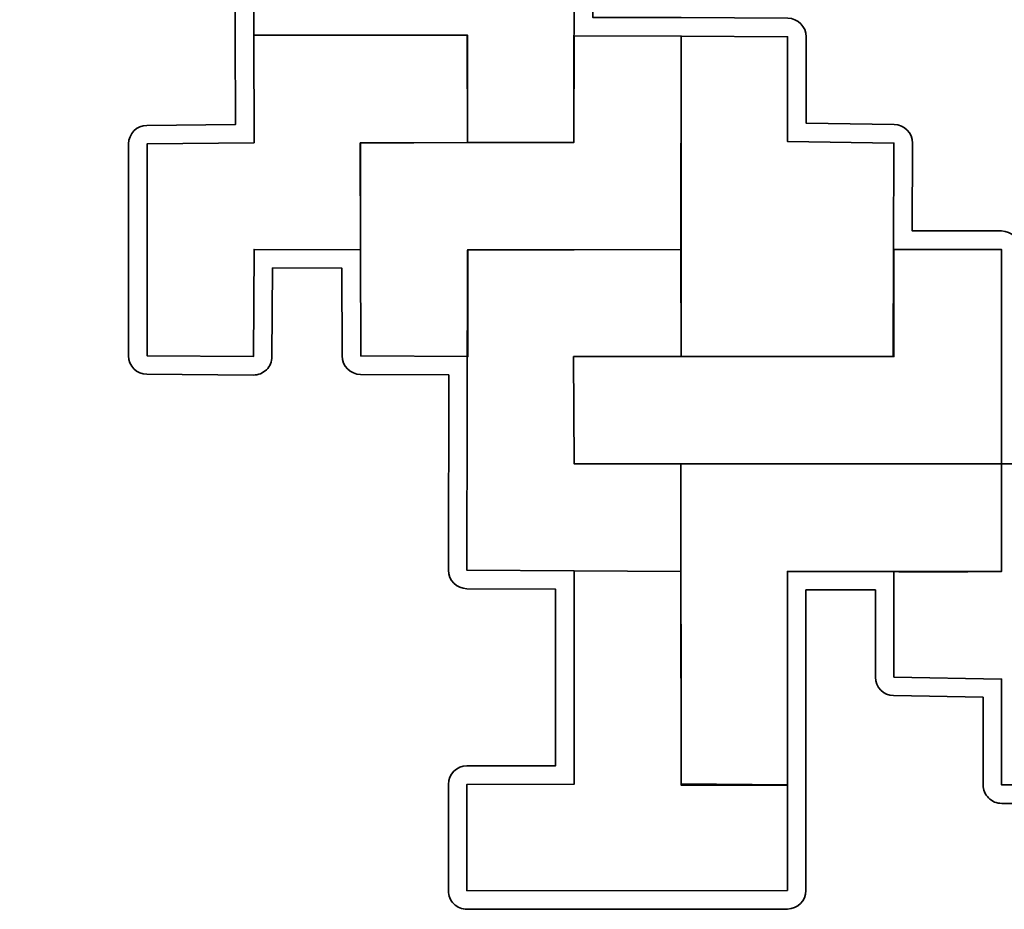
# Model space of a CAD drawing. Header units: centimetres. Extents: x -21.8 to 20.8, y -22.1 to 20.9.
# Tile 3 of 97: x -11.5 to -5.4, y -17.2 to -11.7. Entities that reach past the tile are written whole.
import ezdxf

# ---------------------------------------------------------------- set-up
doc = ezdxf.new("R2010")
doc.units = ezdxf.units.CM
doc.header["$MEASUREMENT"] = 0
doc.layers.add('Layer 1', color=7, linetype='Continuous')

msp = doc.modelspace()

# ---------------------------------------------------------------- linework, layer by layer
at = {"layer": 'Layer 1', "color": 36, "lineweight": 35}
for points, knots in [([(-8.65059, -9.76996), (-8.65059, -9.76996), (-8.65055, -9.77067), (-8.65055, -9.77067), (-8.65055, -9.77067), (-8.65055, -9.77067), (-8.64812, -10.43319), (-8.64812, -10.43319), (-8.64812, -10.43319), (-8.64812, -10.43326), (-8.64812, -10.43333), (-8.64812, -10.43337), (-8.64812, -10.43337), (-8.64812, -10.43337), (-8.64699, -10.96818), (-8.64699, -10.96818), (-8.64699, -10.96818), (-8.64699, -10.96818), (-8.10089, -10.96825), (-8.10089, -10.96825), (-8.10089, -10.96825), (-8.07045, -10.96825), (-8.04127, -10.98035), (-8.01975, -11.0019), (-8.01975, -11.0019), (-7.99823, -11.02345), (-7.98617, -11.05266), (-7.98624, -11.08311), (-7.98624, -11.08311), (-7.98624, -11.08311), (-7.98709, -11.64389), (-7.98709, -11.64389), (-7.98709, -11.64389), (-7.98709, -11.64389), (-7.4394, -11.64421), (-7.4394, -11.64421), (-7.4394, -11.64421), (-7.43915, -11.64421), (-7.43894, -11.64421), (-7.43873, -11.64421), (-7.43873, -11.64421), (-7.43873, -11.64421), (-6.77996, -11.64841), (-6.77996, -11.64841), (-6.77996, -11.64841), (-6.71685, -11.6488), (-6.66594, -11.70009), (-6.66598, -11.7632), (-6.66598, -11.7632), (-6.66598, -11.7632), (-6.66644, -12.29833), (-6.66644, -12.29833), (-6.66644, -12.29833), (-6.66644, -12.29833), (-6.12052, -12.30683), (-6.12052, -12.30683), (-6.12052, -12.30683), (-6.05776, -12.30778), (-6.00742, -12.35903), (-6.0076, -12.42183), (-6.0076, -12.42183), (-6.0076, -12.42183), (-6.00919, -12.96638), (-6.00919, -12.96638), (-6.00919, -12.96638), (-6.00919, -12.96638), (-5.4569, -12.96637), (-5.4569, -12.96637), (-5.4569, -12.96637), (-5.39361, -12.96637), (-5.34228, -13.01763), (-5.34221, -13.08092), (-5.34221, -13.08092), (-5.34221, -13.08092), (-5.34083, -14.29373), (-5.34083, -14.29373), (-5.34083, -14.29373), (-5.34083, -14.29373), (-4.79622, -14.29373), (-4.79622, -14.29373), (-4.79622, -14.29373), (-4.73346, -14.29373), (-4.68234, -14.34418), (-4.68153, -14.40694), (-4.68153, -14.40694), (-4.68153, -14.40694), (-4.6743, -14.9608), (-4.6743, -14.9608), (-4.6743, -14.9608), (-4.6743, -14.9608), (-4.14079, -14.9608), (-4.14079, -14.9608), (-4.14079, -14.9608), (-4.07778, -14.9608), (-4.0266, -15.0116), (-4.0261, -15.07461), (-4.0261, -15.07461), (-4.0261, -15.07461), (-4.02187, -15.62015), (-4.02187, -15.62015), (-4.02187, -15.62015), (-4.02187, -15.62015), (-1.48893, -15.61768), (-1.48893, -15.61768), (-1.48893, -15.61768), (-1.45845, -15.61764), (-1.4292, -15.62978), (-1.40765, -15.65133), (-1.40765, -15.65133), (-1.38613, -15.67292), (-1.37407, -15.7022), (-1.37414, -15.73268), (-1.37414, -15.73268), (-1.37414, -15.73268), (-1.3759, -16.39791), (-1.3759, -16.39791), (-1.3759, -16.39791), (-1.37608, -16.46116), (-1.42741, -16.51232), (-1.49062, -16.51232), (-1.49062, -16.51232), (-1.49062, -16.51232), (-4.79664, -16.51193), (-4.79664, -16.51193), (-4.79664, -16.51193), (-4.79664, -16.51193), (-4.79671, -16.51192), (-4.79671, -16.51192), (-4.79671, -16.51192), (-4.79671, -16.51192), (-5.45531, -16.51231), (-5.45531, -16.51231), (-5.45531, -16.51231), (-5.48575, -16.51231), (-5.51493, -16.50025), (-5.53645, -16.47873), (-5.53645, -16.47873), (-5.558, -16.45721), (-5.57007, -16.42804), (-5.57007, -16.39763), (-5.57007, -16.39763), (-5.57007, -16.39763), (-5.57007, -15.85509), (-5.57007, -15.85509), (-5.57007, -15.85509), (-5.57007, -15.85509), (-6.12446, -15.84454), (-6.12446, -15.84454), (-6.12446, -15.84454), (-6.18694, -15.84338), (-6.237, -15.79236), (-6.237, -15.72989), (-6.237, -15.72989), (-6.237, -15.72989), (-6.237, -15.19018), (-6.237, -15.19018), (-6.237, -15.19018), (-6.237, -15.19018), (-6.66721, -15.19017), (-6.66721, -15.19017), (-6.66721, -15.19017), (-6.66721, -15.19017), (-6.66721, -16.39808), (-6.66721, -16.39829), (-6.66721, -16.39829), (-6.66721, -16.39829), (-6.66721, -17.0517), (-6.66721, -17.0517), (-6.66721, -17.0517), (-6.66721, -17.11499), (-6.71847, -17.16632), (-6.78179, -17.16639), (-6.78179, -17.16639), (-6.78179, -17.16639), (-8.76534, -17.16826), (-8.76534, -17.16826), (-8.76534, -17.16826), (-8.79578, -17.1683), (-8.82499, -17.15623), (-8.84651, -17.13471), (-8.84651, -17.13471), (-8.86806, -17.11319), (-8.88013, -17.08402), (-8.88013, -17.05357), (-8.88013, -17.05357), (-8.88013, -17.05357), (-8.88013, -16.39433), (-8.88013, -16.39433), (-8.88013, -16.39433), (-8.88013, -16.33104), (-8.82891, -16.27975), (-8.76562, -16.27964), (-8.76562, -16.27964), (-8.76562, -16.27964), (-8.2173, -16.27886), (-8.2173, -16.27886), (-8.2173, -16.27886), (-8.2173, -16.27886), (-8.21649, -15.18557), (-8.21649, -15.18557), (-8.21649, -15.18557), (-8.21649, -15.18557), (-8.76615, -15.18229), (-8.76615, -15.18229), (-8.76615, -15.18229), (-8.82926, -15.1819), (-8.88024, -15.13061), (-8.88013, -15.06746), (-8.88013, -15.06746), (-8.88013, -15.06746), (-8.87868, -13.85842), (-8.87868, -13.85842), (-8.87868, -13.85842), (-8.87868, -13.85842), (-9.42418, -13.85489), (-9.42418, -13.85489), (-9.42418, -13.85489), (-9.48712, -13.85447), (-9.53799, -13.80338), (-9.53813, -13.74045), (-9.53813, -13.74045), (-9.53813, -13.74045), (-9.5394, -13.19738), (-9.5394, -13.19738), (-9.5394, -13.19738), (-9.5394, -13.19738), (-9.96933, -13.19551), (-9.96933, -13.19551), (-9.96933, -13.19551), (-9.96933, -13.19551), (-9.97275, -13.74468), (-9.97275, -13.74468), (-9.97275, -13.74468), (-9.97296, -13.77512), (-9.98524, -13.80423), (-10.0069, -13.82561), (-10.0069, -13.82561), (-10.02856, -13.84699), (-10.05781, -13.85888), (-10.08825, -13.85867), (-10.08825, -13.85867), (-10.08825, -13.85867), (-10.74674, -13.85408), (-10.74674, -13.85408), (-10.74674, -13.85408), (-10.80978, -13.85366), (-10.86065, -13.80243), (-10.86065, -13.73939), (-10.86065, -13.73939), (-10.86065, -13.73939), (-10.86044, -12.42713), (-10.86044, -12.42713), (-10.86044, -12.42713), (-10.86044, -12.36427), (-10.80982, -12.31315), (-10.74695, -12.31248), (-10.74695, -12.31248), (-10.74695, -12.31248), (-10.1988, -12.30678), (-10.1988, -12.30678), (-10.1988, -12.30678), (-10.1988, -12.30678), (-10.20011, -11.75292), (-10.20011, -11.75292), (-10.20011, -11.75292), (-10.20011, -11.75281), (-10.20011, -11.75274), (-10.20011, -11.75264), (-10.20011, -11.75264), (-10.20011, -11.75264), (-10.20011, -11.20093), (-10.20011, -11.20093), (-10.20011, -11.20093), (-10.20011, -11.20093), (-11.40954, -11.20075), (-11.40954, -11.20075), (-11.40954, -11.20075), (-11.47286, -11.20075), (-11.52419, -11.14942), (-11.52423, -11.08613), (-11.52423, -11.08613), (-11.52423, -11.08613), (-11.52465, -10.42753), (-11.52465, -10.42753), (-11.52465, -10.42753), (-11.52469, -10.39705), (-11.51255, -10.3678), (-11.491, -10.34625), (-11.491, -10.34625), (-11.46941, -10.32473), (-11.44013, -10.31267), (-11.40965, -10.31277), (-11.40965, -10.31277), (-11.40965, -10.31277), (-10.86097, -10.31425), (-10.86097, -10.31425), (-10.86097, -10.31425), (-10.86097, -10.31425), (-10.85737, -9.88372), (-10.85737, -9.88372), (-10.85737, -9.88372), (-10.85737, -9.88372), (-11.41169, -9.87871), (-11.41169, -9.87871), (-11.41169, -9.87871), (-11.47403, -9.87815), (-11.52447, -9.82787), (-11.52532, -9.76554), (-11.52532, -9.76554), (-11.52532, -9.76554), (-11.53412, -9.1041), (-11.53412, -9.1041), (-11.53412, -9.1041), (-11.53451, -9.07337), (-11.52258, -9.04378), (-11.50099, -9.02194), (-11.50099, -9.02194), (-11.47936, -9.00007), (-11.44991, -8.98783), (-11.41918, -8.9879), (-11.41918, -8.9879), (-11.41918, -8.9879), (-8.76354, -8.99337), (-8.76354, -8.99337), (-8.76354, -8.99337), (-8.7331, -8.99344), (-8.70396, -9.00558), (-8.68251, -9.02713), (-8.68251, -9.02713), (-8.66103, -9.04868), (-8.649, -9.07789), (-8.64907, -9.10834), (-8.64907, -9.10834), (-8.64907, -9.10834), (-8.65059, -9.76996), (-8.65059, -9.76996)], [0, 0, 0, 0, 0.0117647, 0.0117647, 0.0117647, 0.0117647, 0.0235294, 0.0235294, 0.0235294, 0.0235294, 0.0352941, 0.0352941, 0.0352941, 0.0352941, 0.0470588, 0.0470588, 0.0470588, 0.0470588, 0.0588235, 0.0588235, 0.0588235, 0.0588235, 0.0705882, 0.0705882, 0.0705882, 0.0705882, 0.0823529, 0.0823529, 0.0823529, 0.0823529, 0.0941176, 0.0941176, 0.0941176, 0.0941176, 0.1058824, 0.1058824, 0.1058824, 0.1058824, 0.1176471, 0.1176471, 0.1176471, 0.1176471, 0.1294118, 0.1294118, 0.1294118, 0.1294118, 0.1411765, 0.1411765, 0.1411765, 0.1411765, 0.1529412, 0.1529412, 0.1529412, 0.1529412, 0.1647059, 0.1647059, 0.1647059, 0.1647059, 0.1764706, 0.1764706, 0.1764706, 0.1764706, 0.1882353, 0.1882353, 0.1882353, 0.1882353, 0.2, 0.2, 0.2, 0.2, 0.2117647, 0.2117647, 0.2117647, 0.2117647, 0.2235294, 0.2235294, 0.2235294, 0.2235294, 0.2352941, 0.2352941, 0.2352941, 0.2352941, 0.2470588, 0.2470588, 0.2470588, 0.2470588, 0.2588235, 0.2588235, 0.2588235, 0.2588235, 0.2705882, 0.2705882, 0.2705882, 0.2705882, 0.2823529, 0.2823529, 0.2823529, 0.2823529, 0.2941176, 0.2941176, 0.2941176, 0.2941176, 0.3058824, 0.3058824, 0.3058824, 0.3058824, 0.3176471, 0.3176471, 0.3176471, 0.3176471, 0.3294118, 0.3294118, 0.3294118, 0.3294118, 0.3411765, 0.3411765, 0.3411765, 0.3411765, 0.3529412, 0.3529412, 0.3529412, 0.3529412, 0.3647059, 0.3647059, 0.3647059, 0.3647059, 0.3764706, 0.3764706, 0.3764706, 0.3764706, 0.3882353, 0.3882353, 0.3882353, 0.3882353, 0.4, 0.4, 0.4, 0.4, 0.4117647, 0.4117647, 0.4117647, 0.4117647, 0.4235294, 0.4235294, 0.4235294, 0.4235294, 0.4352941, 0.4352941, 0.4352941, 0.4352941, 0.4470588, 0.4470588, 0.4470588, 0.4470588, 0.4588235, 0.4588235, 0.4588235, 0.4588235, 0.4705882, 0.4705882, 0.4705882, 0.4705882, 0.4823529, 0.4823529, 0.4823529, 0.4823529, 0.4941176, 0.4941176, 0.4941176, 0.4941176, 0.5058824, 0.5058824, 0.5058824, 0.5058824, 0.5176471, 0.5176471, 0.5176471, 0.5176471, 0.5294118, 0.5294118, 0.5294118, 0.5294118, 0.5411765, 0.5411765, 0.5411765, 0.5411765, 0.5529412, 0.5529412, 0.5529412, 0.5529412, 0.5647059, 0.5647059, 0.5647059, 0.5647059, 0.5764706, 0.5764706, 0.5764706, 0.5764706, 0.5882353, 0.5882353, 0.5882353, 0.5882353, 0.6, 0.6, 0.6, 0.6, 0.6117647, 0.6117647, 0.6117647, 0.6117647, 0.6235294, 0.6235294, 0.6235294, 0.6235294, 0.6352941, 0.6352941, 0.6352941, 0.6352941, 0.6470588, 0.6470588, 0.6470588, 0.6470588, 0.6588235, 0.6588235, 0.6588235, 0.6588235, 0.6705882, 0.6705882, 0.6705882, 0.6705882, 0.6823529, 0.6823529, 0.6823529, 0.6823529, 0.6941176, 0.6941176, 0.6941176, 0.6941176, 0.7058824, 0.7058824, 0.7058824, 0.7058824, 0.7176471, 0.7176471, 0.7176471, 0.7176471, 0.7294118, 0.7294118, 0.7294118, 0.7294118, 0.7411765, 0.7411765, 0.7411765, 0.7411765, 0.7529412, 0.7529412, 0.7529412, 0.7529412, 0.7647059, 0.7647059, 0.7647059, 0.7647059, 0.7764706, 0.7764706, 0.7764706, 0.7764706, 0.7882353, 0.7882353, 0.7882353, 0.7882353, 0.8, 0.8, 0.8, 0.8, 0.8117647, 0.8117647, 0.8117647, 0.8117647, 0.8235294, 0.8235294, 0.8235294, 0.8235294, 0.8352941, 0.8352941, 0.8352941, 0.8352941, 0.8470588, 0.8470588, 0.8470588, 0.8470588, 0.8588235, 0.8588235, 0.8588235, 0.8588235, 0.8705882, 0.8705882, 0.8705882, 0.8705882, 0.8823529, 0.8823529, 0.8823529, 0.8823529, 0.8941176, 0.8941176, 0.8941176, 0.8941176, 0.9058824, 0.9058824, 0.9058824, 0.9058824, 0.9176471, 0.9176471, 0.9176471, 0.9176471, 0.9294118, 0.9294118, 0.9294118, 0.9294118, 0.9411765, 0.9411765, 0.9411765, 0.9411765, 0.9529412, 0.9529412, 0.9529412, 0.9529412, 0.9647059, 0.9647059, 0.9647059, 0.9647059, 0.9764706, 0.9764706, 0.9764706, 0.9764706, 1, 1, 1, 1]), ([(-8.76316, -12.41914), (-8.76316, -12.41914), (-8.10294, -12.41752), (-8.10294, -12.41752), (-8.10294, -12.41752), (-8.10294, -12.41752), (-8.10093, -11.08294), (-8.10093, -11.08294), (-8.10093, -11.08294), (-8.10093, -11.08294), (-8.76147, -11.08287), (-8.76147, -11.08287), (-8.76147, -11.08287), (-8.76147, -11.08287), (-8.76281, -10.43362), (-8.76281, -10.43362), (-8.76281, -10.43362), (-8.76281, -10.43362), (-9.41393, -10.42748), (-9.41393, -10.42748), (-9.41393, -10.42748), (-9.41393, -10.42748), (-9.41964, -11.08636), (-9.41964, -11.08636), (-9.41964, -11.08636), (-9.41964, -11.08636), (-10.08544, -11.08625), (-10.08544, -11.08625), (-10.08544, -11.08625), (-10.08544, -11.08625), (-10.08544, -11.75265), (-10.08544, -11.75265), (-10.08544, -11.75265), (-10.08544, -11.75265), (-8.7627, -11.75247), (-8.7627, -11.75247), (-8.7627, -11.75247), (-8.7627, -11.75247), (-8.76316, -12.41914), (-8.76316, -12.41914)], [0, 0, 0, 0, 0.0909091, 0.0909091, 0.0909091, 0.0909091, 0.1818182, 0.1818182, 0.1818182, 0.1818182, 0.2727273, 0.2727273, 0.2727273, 0.2727273, 0.3636364, 0.3636364, 0.3636364, 0.3636364, 0.4545455, 0.4545455, 0.4545455, 0.4545455, 0.5454545, 0.5454545, 0.5454545, 0.5454545, 0.6363636, 0.6363636, 0.6363636, 0.6363636, 0.7272727, 0.7272727, 0.7272727, 0.7272727, 0.8181818, 0.8181818, 0.8181818, 0.8181818, 1, 1, 1, 1]), ([(-10.08544, -11.75265), (-10.08544, -11.75265), (-10.08385, -12.42027), (-10.08385, -12.42027), (-10.08385, -12.42027), (-10.08385, -12.42027), (-10.74577, -12.42718), (-10.74577, -12.42718), (-10.74577, -12.42718), (-10.74577, -12.42718), (-10.74598, -13.73941), (-10.74598, -13.73941), (-10.74598, -13.73941), (-10.74598, -13.73941), (-10.08745, -13.744), (-10.08745, -13.744), (-10.08745, -13.744), (-10.08745, -13.744), (-10.08332, -13.08035), (-10.08332, -13.08035), (-10.08332, -13.08035), (-10.08332, -13.08035), (-9.42504, -13.08321), (-9.42504, -13.08321), (-9.42504, -13.08321), (-9.42504, -13.08321), (-9.42497, -12.42239), (-9.42497, -12.42239), (-9.42497, -12.42239), (-9.42497, -12.42239), (-8.76316, -12.41914), (-8.76316, -12.41914), (-8.76316, -12.41914), (-8.76316, -12.41914), (-8.76411, -11.75579), (-8.76411, -11.75579), (-8.76411, -11.75579), (-8.76411, -11.75579), (-10.08544, -11.75265), (-10.08544, -11.75265)], [0, 0, 0, 0, 0.0909091, 0.0909091, 0.0909091, 0.0909091, 0.1818182, 0.1818182, 0.1818182, 0.1818182, 0.2727273, 0.2727273, 0.2727273, 0.2727273, 0.3636364, 0.3636364, 0.3636364, 0.3636364, 0.4545455, 0.4545455, 0.4545455, 0.4545455, 0.5454545, 0.5454545, 0.5454545, 0.5454545, 0.6363636, 0.6363636, 0.6363636, 0.6363636, 0.7272727, 0.7272727, 0.7272727, 0.7272727, 0.8181818, 0.8181818, 0.8181818, 0.8181818, 1, 1, 1, 1]), ([(-9.42656, -12.42009), (-9.42656, -12.42009), (-9.42346, -13.74022), (-9.42346, -13.74022), (-9.42346, -13.74022), (-9.42346, -13.74022), (-8.75981, -13.74452), (-8.75981, -13.74452), (-8.75981, -13.74452), (-8.75981, -13.74452), (-8.76094, -13.08239), (-8.76094, -13.08239), (-8.76094, -13.08239), (-8.76094, -13.08239), (-7.44148, -13.08105), (-7.44148, -13.08105), (-7.44148, -13.08105), (-7.44148, -13.08105), (-7.43943, -11.75888), (-7.43943, -11.75888), (-7.43943, -11.75888), (-7.43943, -11.75888), (-8.10195, -11.75849), (-8.10195, -11.75849), (-8.10195, -11.75849), (-8.10195, -11.75849), (-8.10435, -12.41814), (-8.10435, -12.41814), (-8.10435, -12.41814), (-8.10435, -12.41814), (-9.42656, -12.42009), (-9.42656, -12.42009)], [0, 0, 0, 0, 0.1111111, 0.1111111, 0.1111111, 0.1111111, 0.2222222, 0.2222222, 0.2222222, 0.2222222, 0.3333333, 0.3333333, 0.3333333, 0.3333333, 0.4444444, 0.4444444, 0.4444444, 0.4444444, 0.5555556, 0.5555556, 0.5555556, 0.5555556, 0.6666667, 0.6666667, 0.6666667, 0.6666667, 0.7777778, 0.7777778, 0.7777778, 0.7777778, 1, 1, 1, 1]), ([(-7.43943, -11.75889), (-7.43943, -11.75889), (-6.7807, -11.76309), (-6.7807, -11.76309), (-6.7807, -11.76309), (-6.7807, -11.76309), (-6.78123, -12.41124), (-6.78123, -12.41124), (-6.78123, -12.41124), (-6.78123, -12.41124), (-6.12231, -12.42147), (-6.12231, -12.42147), (-6.12231, -12.42147), (-6.12231, -12.42147), (-6.12612, -13.74453), (-6.12612, -13.74453), (-6.12612, -13.74453), (-6.12612, -13.74453), (-7.43996, -13.74452), (-7.43996, -13.74452), (-7.43996, -13.74452), (-7.43996, -13.74452), (-7.43943, -11.75889), (-7.43943, -11.75889)], [0, 0, 0, 0, 0.1428571, 0.1428571, 0.1428571, 0.1428571, 0.2857143, 0.2857143, 0.2857143, 0.2857143, 0.4285714, 0.4285714, 0.4285714, 0.4285714, 0.5714286, 0.5714286, 0.5714286, 0.5714286, 0.7142857, 0.7142857, 0.7142857, 0.7142857, 1, 1, 1, 1]), ([(-8.76309, -13.08462), (-8.76309, -13.08462), (-8.76545, -15.06762), (-8.76545, -15.06762), (-8.76545, -15.06762), (-8.76545, -15.06762), (-7.44148, -15.07549), (-7.44148, -15.07549), (-7.44148, -15.07549), (-7.44148, -15.07549), (-7.44148, -14.40842), (-7.44148, -14.40842), (-7.44148, -14.40842), (-7.44148, -14.40842), (-8.10269, -14.40842), (-8.10269, -14.40842), (-8.10269, -14.40842), (-8.10269, -14.40842), (-8.10516, -13.74453), (-8.10516, -13.74453), (-8.10516, -13.74453), (-8.10516, -13.74453), (-7.43996, -13.74452), (-7.43996, -13.74452), (-7.43996, -13.74452), (-7.43996, -13.74452), (-7.44148, -13.08105), (-7.44148, -13.08105), (-7.44148, -13.08105), (-7.44148, -13.08105), (-8.76309, -13.08462), (-8.76309, -13.08462)], [0, 0, 0, 0, 0.1111111, 0.1111111, 0.1111111, 0.1111111, 0.2222222, 0.2222222, 0.2222222, 0.2222222, 0.3333333, 0.3333333, 0.3333333, 0.3333333, 0.4444444, 0.4444444, 0.4444444, 0.4444444, 0.5555556, 0.5555556, 0.5555556, 0.5555556, 0.6666667, 0.6666667, 0.6666667, 0.6666667, 0.7777778, 0.7777778, 0.7777778, 0.7777778, 1, 1, 1, 1]), ([(-6.12231, -13.08106), (-6.12231, -13.08106), (-5.4569, -13.08106), (-5.4569, -13.08106), (-5.4569, -13.08106), (-5.4569, -13.08106), (-5.45538, -14.40578), (-5.45538, -14.40578), (-5.45538, -14.40578), (-5.45538, -14.40578), (-8.10268, -14.40843), (-8.10268, -14.40843), (-8.10268, -14.40843), (-8.10268, -14.40843), (-8.10515, -13.74454), (-8.10515, -13.74454), (-8.10515, -13.74454), (-8.10515, -13.74454), (-6.12231, -13.74452), (-6.12231, -13.74452), (-6.12231, -13.74452), (-6.12231, -13.74452), (-6.12249, -13.08416), (-6.12231, -13.08105), (-6.12231, -13.08105), (-6.12231, -13.08105), (-6.12231, -13.08106), (-6.12231, -13.08106)], [0, 0, 0, 0, 0.125, 0.125, 0.125, 0.125, 0.25, 0.25, 0.25, 0.25, 0.375, 0.375, 0.375, 0.375, 0.5, 0.5, 0.5, 0.5, 0.625, 0.625, 0.625, 0.625, 0.75, 0.75, 0.75, 0.75, 1, 1, 1, 1]), ([(-6.7819, -16.39762), (-6.7819, -16.39762), (-7.43996, -16.39064), (-7.43996, -16.39064), (-7.43996, -16.39064), (-7.43996, -16.39064), (-7.44148, -14.40842), (-7.44148, -14.40842), (-7.44148, -14.40842), (-7.44148, -14.40842), (-5.45538, -14.40842), (-5.45538, -14.40842), (-5.45538, -14.40842), (-5.45538, -14.40842), (-5.45538, -15.07549), (-5.45538, -15.07549), (-5.45538, -15.07549), (-5.45538, -15.07549), (-6.7819, -15.07548), (-6.7819, -15.07548), (-6.7819, -15.07548), (-6.7819, -15.07548), (-6.7819, -16.39762), (-6.7819, -16.39762)], [0, 0, 0, 0, 0.1428571, 0.1428571, 0.1428571, 0.1428571, 0.2857143, 0.2857143, 0.2857143, 0.2857143, 0.4285714, 0.4285714, 0.4285714, 0.4285714, 0.5714286, 0.5714286, 0.5714286, 0.5714286, 0.7142857, 0.7142857, 0.7142857, 0.7142857, 1, 1, 1, 1]), ([(-6.12231, -15.07548), (-6.12231, -15.07548), (-6.12231, -15.72988), (-6.12231, -15.72988), (-6.12231, -15.72988), (-6.12231, -15.72988), (-5.45538, -15.74254), (-5.45538, -15.74254), (-5.45538, -15.74254), (-5.45538, -15.74254), (-5.45538, -16.39761), (-5.45538, -16.39761), (-5.45538, -16.39761), (-5.45538, -16.39761), (-4.79671, -16.39722), (-4.79671, -16.39722), (-4.79671, -16.39722), (-4.79671, -16.39722), (-4.79826, -15.73559), (-4.79826, -15.73559), (-4.79826, -15.73559), (-4.79826, -15.73559), (-4.13564, -15.73672), (-4.13564, -15.73672), (-4.13564, -15.73672), (-4.13564, -15.73672), (-4.14079, -15.07547), (-4.14079, -15.07547), (-4.14079, -15.07547), (-4.14079, -15.07547), (-4.78754, -15.07548), (-4.78754, -15.07548), (-4.78754, -15.07548), (-4.78754, -15.07548), (-4.79622, -14.40841), (-4.79622, -14.40841), (-4.79622, -14.40841), (-4.79622, -14.40841), (-5.45538, -14.40842), (-5.45538, -14.40842), (-5.45538, -14.40842), (-5.45538, -14.40842), (-5.45538, -15.07549), (-5.45538, -15.07549), (-5.45538, -15.07549), (-5.45538, -15.07549), (-6.11627, -15.08061), (-6.12231, -15.07549), (-6.12231, -15.07549), (-6.12231, -15.07549), (-6.12231, -15.07548), (-6.12231, -15.07548)], [0, 0, 0, 0, 0.0714286, 0.0714286, 0.0714286, 0.0714286, 0.1428571, 0.1428571, 0.1428571, 0.1428571, 0.2142857, 0.2142857, 0.2142857, 0.2142857, 0.2857143, 0.2857143, 0.2857143, 0.2857143, 0.3571429, 0.3571429, 0.3571429, 0.3571429, 0.4285714, 0.4285714, 0.4285714, 0.4285714, 0.5, 0.5, 0.5, 0.5, 0.5714286, 0.5714286, 0.5714286, 0.5714286, 0.6428571, 0.6428571, 0.6428571, 0.6428571, 0.7142857, 0.7142857, 0.7142857, 0.7142857, 0.7857143, 0.7857143, 0.7857143, 0.7857143, 0.8571429, 0.8571429, 0.8571429, 0.8571429, 1, 1, 1, 1]), ([(-7.44147, -15.07548), (-7.44147, -15.07548), (-7.43995, -16.39878), (-7.43995, -16.39878), (-7.43995, -16.39878), (-7.43995, -16.39878), (-6.78189, -16.39829), (-6.78189, -16.39829), (-6.78189, -16.39829), (-6.78189, -16.39829), (-6.78189, -17.0517), (-6.78189, -17.0517), (-6.78189, -17.0517), (-6.78189, -17.0517), (-8.76544, -17.05357), (-8.76544, -17.05357), (-8.76544, -17.05357), (-8.76544, -17.05357), (-8.76544, -16.39433), (-8.76544, -16.39433), (-8.76544, -16.39433), (-8.76544, -16.39433), (-8.10268, -16.39341), (-8.10268, -16.39341), (-8.10268, -16.39341), (-8.10268, -16.39341), (-8.10169, -15.07155), (-8.10169, -15.07155), (-8.10169, -15.07155), (-8.10169, -15.07155), (-7.44147, -15.07548), (-7.44147, -15.07548)], [0, 0, 0, 0, 0.1111111, 0.1111111, 0.1111111, 0.1111111, 0.2222222, 0.2222222, 0.2222222, 0.2222222, 0.3333333, 0.3333333, 0.3333333, 0.3333333, 0.4444444, 0.4444444, 0.4444444, 0.4444444, 0.5555556, 0.5555556, 0.5555556, 0.5555556, 0.6666667, 0.6666667, 0.6666667, 0.6666667, 0.7777778, 0.7777778, 0.7777778, 0.7777778, 1, 1, 1, 1])]:
    msp.add_open_spline(points, degree=3, knots=knots, dxfattribs=at)

doc.saveas('drawing.dxf')
